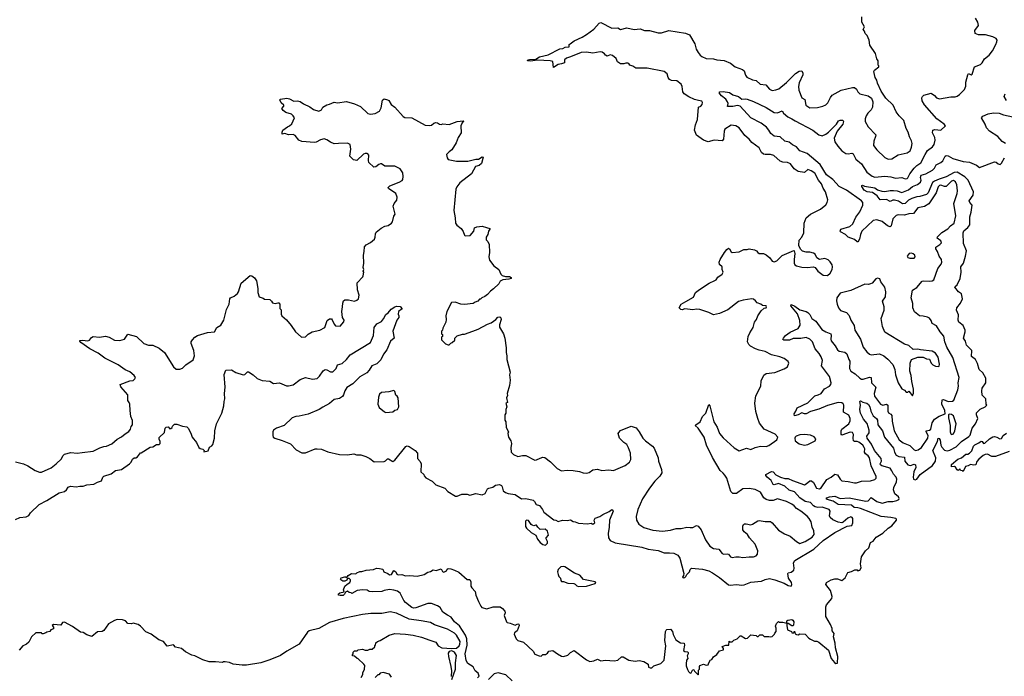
# Model space of a CAD drawing. Extents: x 2528690 to 2677062, y 911844 to 1023253.
# Tile 68 of 145: x 2573942 to 2584975, y 963544 to 970905. Entities that reach past the tile are written whole.
import ezdxf

# ---------------------------------------------------------------- set-up
doc = ezdxf.new("R2010")
doc.units = 0

msp = doc.modelspace()

# ---------------------------------------------------------------- linework, layer by layer
at = {"layer": '0CON10XD'}
for points in [[(2581406, 967746), (2581491, 967795), (2581516, 967845), (2581561, 967879), (2581668, 967952), (2581730, 967980), (2581745, 967990), (2581765, 968019), (2581815, 968051), (2581826, 968075), (2581812, 968105), (2581814, 968135), (2581782, 968162), (2581779, 968185), (2581792, 968218), (2581839, 968295), (2581865, 968328), (2581885, 968342), (2581897, 968337), (2581913, 968303), (2581925, 968296), (2582005, 968301), (2582055, 968328), (2582092, 968328), (2582115, 968336), (2582175, 968326), (2582200, 968315), (2582212, 968295), (2582230, 968285), (2582275, 968282), (2582305, 968268), (2582348, 968235), (2582375, 968199), (2582395, 968190), (2582425, 968201), (2582487, 968263), (2582615, 968318), (2582622, 968312), (2582628, 968285), (2582622, 968218), (2582619, 968175), (2582628, 968158), (2582645, 968147), (2582705, 968130), (2582765, 968128), (2582836, 968136), (2582856, 968126), (2582885, 968087), (2582945, 968040), (2582995, 968038), (2583023, 968065), (2583047, 968105), (2583051, 968135), (2583047, 968155), (2583022, 968192), (2583001, 968211), (2582965, 968226), (2582905, 968218), (2582874, 968234), (2582857, 968275), (2582838, 968288), (2582797, 968297), (2582755, 968298), (2582715, 968310), (2582692, 968332), (2582672, 968375), (2582677, 968433), (2582705, 968468), (2582729, 968515), (2582734, 968625), (2582754, 968685), (2582805, 968726), (2582915, 968779), (2582975, 968831), (2582990, 968855), (2582996, 968885), (2582970, 968975), (2582945, 969015), (2582925, 969064), (2582893, 969105), (2582851, 969185), (2582812, 969212), (2582775, 969224), (2582735, 969192), (2582665, 969202), (2582622, 969232), (2582578, 969288), (2582545, 969302), (2582495, 969307), (2582465, 969320), (2582392, 969382), (2582355, 969395), (2582295, 969392), (2582275, 969398), (2582256, 969416), (2582227, 969467), (2582145, 969529), (2582117, 969567), (2582068, 969608), (2582005, 969691), (2581965, 969713), (2581915, 969721), (2581845, 969678), (2581836, 969655), (2581829, 969565), (2581815, 969546), (2581725, 969555), (2581655, 969536), (2581605, 969554), (2581525, 969611), (2581502, 969665), (2581514, 969725), (2581536, 969784), (2581547, 969923), (2581573, 969937), (2581590, 969955), (2581592, 969975), (2581585, 969992), (2581547, 969997), (2581505, 970011), (2581441, 970041), (2581386, 970075), (2581372, 970095), (2581367, 970155), (2581355, 970183), (2581305, 970218), (2581245, 970224), (2581225, 970234), (2581209, 970255), (2581197, 970297), (2581165, 970324), (2580975, 970363), (2580845, 970363), (2580814, 970384), (2580780, 970395), (2580768, 970415), (2580755, 970419), (2580735, 970419), (2580711, 970409), (2580675, 970410), (2580642, 970432), (2580625, 970470), (2580585, 970504), (2580559, 970511), (2580525, 970497), (2580505, 970507), (2580495, 970520), (2580470, 970540), (2580445, 970546), (2580365, 970531), (2580295, 970539), (2580235, 970538), (2580113, 970487), (2580068, 970475), (2580048, 970455), (2580048, 970422), (2580015, 970408), (2579975, 970403), (2579925, 970370), (2579918, 970435), (2579888, 970445), (2579745, 970452), (2579665, 970438), (2579631, 970445), (2579637, 970455), (2579655, 970460), (2579727, 970463), (2579765, 970489), (2579865, 970510), (2579995, 970578), (2580027, 970583), (2580055, 970597), (2580098, 970602), (2580100, 970625), (2580110, 970635), (2580155, 970667), (2580245, 970708), (2580295, 970738), (2580375, 970798), (2580434, 970866), (2580455, 970873), (2580578, 970808), (2580644, 970814), (2580675, 970796), (2580745, 970813), (2580826, 970794), (2580895, 970801), (2580944, 970784), (2581000, 970785), (2581095, 970756), (2581135, 970759), (2581215, 970783), (2581402, 970755), (2581447, 970735), (2581506, 970635), (2581524, 970575), (2581545, 970535), (2581566, 970506), (2581585, 970491), (2581635, 970471), (2581715, 970466), (2581755, 970454), (2581836, 970446), (2581906, 970416), (2581960, 970375), (2582042, 970348), (2582060, 970330), (2582075, 970283), (2582091, 970261), (2582155, 970231), (2582193, 970223), (2582240, 970180), (2582303, 970173), (2582344, 970125), (2582375, 970112), (2582415, 970118), (2582449, 970131), (2582535, 970199), (2582635, 970302), (2582675, 970326), (2582705, 970330), (2582718, 970305), (2582718, 970285), (2582675, 970195), (2582670, 970155), (2582674, 970114), (2582705, 970028), (2582741, 970011), (2582752, 969945), (2582795, 969917), (2582880, 969920), (2582942, 969935), (2582975, 969952), (2582998, 969972), (2583026, 970034), (2583045, 970057), (2583146, 970115), (2583274, 970144), (2583295, 970143), (2583320, 970125), (2583335, 970094), (2583355, 970075), (2583451, 970051), (2583486, 970026), (2583502, 969985), (2583499, 969925), (2583485, 969895), (2583446, 969855), (2583426, 969825), (2583416, 969795), (2583416, 969765), (2583450, 969705), (2583534, 969615), (2583533, 969595), (2583512, 969542), (2583510, 969495), (2583545, 969446), (2583635, 969359), (2583675, 969341), (2583715, 969345), (2583785, 969391), (2583885, 969413), (2583919, 969435), (2583936, 969475), (2583942, 969515), (2583936, 969545), (2583913, 969593), (2583898, 969645), (2583875, 969685), (2583848, 969775), (2583796, 969826), (2583765, 969871), (2583729, 969945), (2583647, 970025), (2583596, 970105), (2583555, 970192), (2583547, 970227), (2583527, 970257), (2583512, 970325), (2583521, 970339), (2583570, 970375), (2583568, 970388), (2583560, 970395), (2583560, 970445), (2583548, 970465), (2583530, 970525), (2583468, 970618), (2583460, 970675), (2583437, 970727), (2583415, 970750), (2583410, 970775), (2583392, 970795), (2583408, 970825), (2583378, 970878), (2583378, 970935)], [(2584135, 967973), (2584165, 967976), (2584185, 967988), (2584229, 968115), (2584269, 968165), (2584276, 968185), (2584271, 968215), (2584245, 968255), (2584228, 968305), (2584206, 968335), (2584209, 968355), (2584254, 968386), (2584270, 968405), (2584262, 968425), (2584224, 968455), (2584225, 968472), (2584275, 968520), (2584341, 968559), (2584372, 968595), (2584414, 968625), (2584431, 968705), (2584410, 968845), (2584448, 968955), (2584452, 968985), (2584443, 969053), (2584428, 969088), (2584405, 969101), (2584385, 969096), (2584325, 969034), (2584305, 969035), (2584265, 969051), (2584247, 969045), (2584235, 969030), (2584212, 968965), (2584130, 968840), (2584081, 968809), (2584005, 968796), (2583958, 968732), (2583905, 968730), (2583855, 968715), (2583785, 968716), (2583765, 968708), (2583725, 968674), (2583707, 968595), (2583695, 968584), (2583665, 968592), (2583605, 968643), (2583545, 968662), (2583505, 968653), (2583378, 968535), (2583363, 968495), (2583353, 968445), (2583335, 968410), (2583325, 968413), (2583295, 968440), (2583226, 968465), (2583196, 968495), (2583140, 968525), (2583134, 968535), (2583143, 968555), (2583245, 968585), (2583276, 968616), (2583310, 968690), (2583358, 968752), (2583390, 968825), (2583389, 968855), (2583376, 968875), (2583205, 968995), (2583123, 969035), (2583052, 969112), (2582982, 969165), (2582913, 969283), (2582765, 969403), (2582683, 969433), (2582648, 969478), (2582600, 969500), (2582565, 969533), (2582514, 969544), (2582462, 969592), (2582395, 969599), (2582359, 969629), (2582338, 969668), (2582309, 969699), (2582251, 969745), (2582136, 969805), (2582015, 969937), (2581985, 969942), (2581935, 969931), (2581875, 969932), (2581881, 969965), (2581874, 969985), (2581853, 970013), (2581805, 970050), (2581781, 970085), (2581786, 970094), (2581825, 970098), (2581895, 970087), (2581935, 970062), (2581997, 970045), (2582035, 970014), (2582075, 970018), (2582095, 970013), (2582166, 969986), (2582305, 969920), (2582396, 969866), (2582435, 969860), (2582485, 969884), (2582501, 969855), (2582548, 969815), (2582595, 969795), (2582632, 969772), (2582831, 969665), (2582895, 969612), (2582935, 969601), (2582975, 969620), (2583005, 969644), (2583096, 969735), (2583118, 969772), (2583135, 969779), (2583167, 969777), (2583174, 969765), (2583164, 969735), (2583103, 969655), (2583069, 969575), (2583075, 969535), (2583110, 969485), (2583155, 969436), (2583198, 969405), (2583225, 969400), (2583268, 969408), (2583282, 969402), (2583311, 969341), (2583375, 969290), (2583435, 969196), (2583495, 969149), (2583525, 969139), (2583635, 969150), (2583702, 969142), (2583757, 969127), (2583825, 969136), (2583865, 969121), (2583885, 969124), (2583895, 969132), (2583917, 969175), (2583965, 969241), (2583995, 969270), (2584041, 969299), (2584087, 969395), (2584115, 969438), (2584169, 969481), (2584188, 969505), (2584201, 969555), (2584195, 969585), (2584171, 969635), (2584173, 969667), (2584195, 969674), (2584265, 969666), (2584316, 969714), (2584301, 969735), (2584219, 969795), (2584082, 969952), (2584055, 969995), (2584051, 970029), (2584058, 970045), (2584075, 970059), (2584155, 970081), (2584193, 970053), (2584215, 970029), (2584248, 970018), (2584375, 970039), (2584425, 970039), (2584445, 970047), (2584472, 970065), (2584529, 970121), (2584545, 970158), (2584544, 970205), (2584565, 970288), (2584575, 970300), (2584605, 970286), (2584615, 970293), (2584640, 970375), (2584708, 970402), (2584728, 970422), (2584753, 970467), (2584805, 970506), (2584842, 970555), (2584881, 970625), (2584893, 970655), (2584894, 970675), (2584884, 970695), (2584845, 970712), (2584765, 970733), (2584685, 970736), (2584650, 970750), (2584644, 970785), (2584685, 970840), (2584678, 970878), (2584652, 970922)], [(2577938, 968522), (2577991, 968569), (2578035, 968590), (2578071, 968599), (2578108, 968625), (2578120, 968640), (2578136, 968704), (2578149, 968725), (2578129, 968815), (2578137, 968843), (2578168, 968882), (2578172, 968915), (2578158, 968958), (2578075, 969012), (2578070, 969025), (2578088, 969042), (2578195, 969082), (2578227, 969103), (2578236, 969115), (2578240, 969145), (2578235, 969188), (2578204, 969234), (2578145, 969263), (2578034, 969264), (2577998, 969288), (2577985, 969289), (2577965, 969281), (2577932, 969255), (2577912, 969252), (2577854, 969304), (2577849, 969325), (2577853, 969385), (2577845, 969400), (2577835, 969404), (2577815, 969406), (2577795, 969397), (2577720, 969325), (2577683, 969333), (2577642, 969375), (2577654, 969455), (2577645, 969507), (2577615, 969522), (2577515, 969516), (2577465, 969514), (2577425, 969530), (2577385, 969559), (2577355, 969570), (2577312, 969558), (2577265, 969531), (2577245, 969527), (2577105, 969538), (2577070, 969555), (2577028, 969605), (2577005, 969618), (2576955, 969612), (2576915, 969628), (2576885, 969622), (2576882, 969645), (2576890, 969665), (2576942, 969705), (2576965, 969714), (2576992, 969738), (2577020, 969805), (2577008, 969828), (2576987, 969847), (2576923, 969865), (2576894, 969885), (2576881, 969909), (2576902, 969935), (2576902, 969945), (2576874, 969974), (2576858, 970005), (2576865, 970012), (2576935, 970026), (2576967, 970017), (2577015, 969993), (2577055, 969994), (2577084, 969986), (2577121, 969961), (2577195, 969929), (2577235, 969899), (2577295, 969879), (2577323, 969895), (2577338, 969925), (2577385, 969952), (2577415, 969959), (2577465, 969981), (2577505, 969974), (2577604, 969986), (2577695, 969963), (2577763, 969933), (2577842, 969852), (2577875, 969846), (2577927, 969853), (2577975, 969881), (2577992, 969915), (2578006, 970004), (2578025, 970017), (2578065, 970006), (2578077, 969997), (2578103, 969953), (2578144, 969925), (2578238, 969818), (2578258, 969808), (2578335, 969806), (2578485, 969724), (2578535, 969717), (2578556, 969724), (2578582, 969745), (2578605, 969751), (2578625, 969750), (2578645, 969733), (2578665, 969728), (2578685, 969738), (2578755, 969728), (2578845, 969764), (2578912, 969772), (2578920, 969765), (2578902, 969748), (2578886, 969715), (2578890, 969635), (2578856, 969584), (2578834, 969525), (2578785, 969447), (2578753, 969425), (2578726, 969395), (2578731, 969355), (2578745, 969339), (2578835, 969319), (2578965, 969320), (2579055, 969341), (2579085, 969342), (2579125, 969369), (2579136, 969365), (2579118, 969292), (2579091, 969269), (2579051, 969259), (2579005, 969177), (2578875, 969076), (2578840, 969030), (2578831, 969005), (2578808, 968765), (2578822, 968685), (2578824, 968625), (2578840, 968600), (2578890, 968565), (2578912, 968532), (2578925, 968490), (2578935, 968482), (2578990, 968485), (2579030, 968535), (2579040, 968570), (2579065, 968582), (2579125, 968590), (2579174, 968574), (2579210, 968565), (2579212, 968555), (2579197, 968533), (2579188, 968495), (2579168, 968465), (2579168, 968438), (2579187, 968417), (2579202, 968385), (2579208, 968295), (2579198, 968245), (2579208, 968208), (2579254, 968144), (2579310, 968105), (2579332, 968052), (2579347, 968037), (2579385, 968026), (2579430, 968025), (2579449, 968015), (2579448, 968005), (2579425, 967995), (2579355, 967988), (2579327, 967973), (2579310, 967945), (2579253, 967887), (2579217, 967863), (2579186, 967824), (2579155, 967800), (2579120, 967785), (2579105, 967770), (2579095, 967770), (2579075, 967750), (2579045, 967740), (2579025, 967722), (2578925, 967713), (2578887, 967717), (2578823, 967737), (2578780, 967735), (2578730, 967635), (2578718, 967585), (2578722, 967545), (2578717, 967513), (2578683, 967447), (2578680, 967425), (2578670, 967415), (2578670, 967385), (2578680, 967375), (2578680, 967355), (2578670, 967345), (2578670, 967315), (2578715, 967270), (2578745, 967260), (2578755, 967260), (2578775, 967280), (2578790, 967285), (2578817, 967313), (2578820, 967335), (2578845, 967360), (2578905, 967380), (2578925, 967380), (2579020, 967415), (2579080, 967435), (2579185, 967492), (2579225, 967508), (2579278, 967545), (2579301, 967569), (2579322, 967572), (2579334, 967564), (2579336, 967545), (2579318, 967485), (2579318, 967458), (2579362, 967385), (2579378, 967335), (2579392, 967225), (2579392, 967175), (2579402, 967135), (2579400, 967095), (2579438, 966955), (2579432, 966925), (2579438, 966865), (2579430, 966805), (2579406, 966715), (2579408, 966692), (2579396, 966664), (2579407, 966615), (2579390, 966605), (2579399, 966565), (2579388, 966535), (2579390, 966495), (2579380, 966475), (2579380, 966415), (2579390, 966395), (2579393, 966333), (2579418, 966285), (2579412, 966265), (2579420, 966225), (2579444, 966184), (2579452, 966155), (2579444, 966105), (2579449, 966055), (2579475, 966031), (2579525, 966010), (2579575, 966020), (2579615, 966018), (2579715, 965968), (2579735, 965971), (2579775, 965991), (2579805, 966001), (2579827, 965997), (2579890, 965950), (2579965, 965875), (2580015, 965846), (2580075, 965856), (2580145, 965852), (2580215, 965841), (2580256, 965826), (2580295, 965823), (2580325, 965830), (2580363, 965857), (2580415, 965866), (2580465, 965851), (2580545, 965859), (2580595, 965850), (2580725, 965906), (2580775, 965944), (2580790, 965975), (2580785, 966045), (2580765, 966104), (2580745, 966141), (2580712, 966165), (2580664, 966215), (2580650, 966265), (2580654, 966276), (2580675, 966300), (2580795, 966347), (2580851, 966331), (2580883, 966283), (2580926, 966215), (2580955, 966182), (2581033, 966123), (2581051, 966101), (2581096, 965995), (2581101, 965955), (2581133, 965863), (2581137, 965827), (2581115, 965787), (2581059, 965731), (2580999, 965655), (2580920, 965535), (2580870, 965415), (2580851, 965335), (2580853, 965295), (2580880, 965250), (2580935, 965212), (2581035, 965184), (2581145, 965172), (2581235, 965182), (2581298, 965202), (2581355, 965203), (2581416, 965216), (2581455, 965212), (2581486, 965214), (2581525, 965234), (2581545, 965227), (2581578, 965188), (2581626, 965075), (2581676, 965005), (2581715, 964976), (2581775, 964971), (2581815, 964921), (2581834, 964914), (2581868, 964918), (2581884, 964914), (2581908, 964885), (2581925, 964877), (2581966, 964884), (2582005, 964884), (2582045, 964876), (2582115, 964884), (2582165, 964882), (2582194, 964895), (2582208, 964915), (2582212, 964952), (2582185, 965025), (2582121, 965095), (2582096, 965135), (2582060, 965165), (2582046, 965185), (2582044, 965226), (2582054, 965245), (2582065, 965252), (2582084, 965254), (2582135, 965244), (2582155, 965248), (2582215, 965288), (2582230, 965290), (2582295, 965278), (2582355, 965278), (2582375, 965266), (2582444, 965184), (2582513, 965143), (2582575, 965116), (2582646, 965055), (2582685, 965034), (2582745, 965054), (2582821, 965105), (2582846, 965135), (2582842, 965175), (2582823, 965215), (2582810, 965275), (2582788, 965315), (2582765, 965340), (2582695, 965397), (2582646, 965425), (2582622, 965455), (2582595, 965474), (2582535, 965504), (2582435, 965534), (2582384, 965514), (2582345, 965514), (2582305, 965526), (2582282, 965545), (2582245, 965609), (2582185, 965640), (2582115, 965649), (2582045, 965646), (2581975, 965592), (2581934, 965594), (2581912, 965615), (2581867, 965765), (2581842, 965798), (2581825, 965823), (2581793, 965853), (2581707, 965997), (2581637, 966135), (2581613, 966225), (2581543, 966325), (2581512, 966355), (2581518, 966365), (2581568, 966395), (2581592, 966455), (2581630, 966495), (2581665, 966590), (2581676, 966576), (2581720, 966395), (2581758, 966338), (2581782, 966265), (2581825, 966216), (2581947, 966105), (2582005, 966072), (2582085, 966101), (2582135, 966087), (2582185, 966110), (2582245, 966123), (2582305, 966120), (2582335, 966131), (2582427, 966195), (2582438, 966225), (2582408, 966258), (2582283, 966313), (2582233, 966383), (2582212, 966435), (2582192, 966512), (2582181, 966605), (2582192, 966688), (2582248, 966795), (2582251, 966855), (2582281, 966919), (2582305, 966937), (2582405, 966950), (2582510, 966990), (2582547, 967015), (2582559, 967055), (2582552, 967072), (2582510, 967105), (2582460, 967125), (2582365, 967149), (2582294, 967185), (2582230, 967200), (2582186, 967215), (2582130, 967245), (2582112, 967262), (2582099, 967295), (2582104, 967354), (2582123, 967395), (2582162, 967455), (2582176, 967514), (2582197, 967543), (2582215, 967585), (2582250, 967640), (2582285, 967670), (2582308, 967675), (2582312, 967685), (2582305, 967698), (2582265, 967700), (2582247, 967717), (2582205, 967730), (2582188, 967755), (2582165, 967771), (2582145, 967774), (2582048, 967762), (2581995, 967745), (2581877, 967653), (2581785, 967613), (2581715, 967598), (2581665, 967624), (2581565, 967656), (2581525, 967660), (2581485, 967654), (2581395, 967662), (2581365, 967653), (2581350, 967655), (2581332, 967675), (2581354, 967715), (2581406, 967746)], [(2584999, 969999), (2584974, 970045), (2584985, 970073)], [(2584990, 969515), (2584951, 969541), (2584903, 969595), (2584810, 969655), (2584774, 969694), (2584760, 969735), (2584721, 969805), (2584735, 969823), (2584795, 969850), (2584855, 969860), (2584916, 969856), (2584965, 969837), (2585070, 969815)], [(2582235, 964010), (2582265, 964010), (2582285, 963990), (2582335, 963992), (2582355, 963988), (2582375, 963992), (2582400, 964015), (2582403, 964027), (2582420, 964045), (2582418, 964085), (2582410, 964105), (2582423, 964137), (2582445, 964160), (2582455, 964150), (2582495, 964152), (2582540, 964140), (2582540, 964165), (2582550, 964175), (2582595, 964182), (2582607, 964175), (2582616, 964156), (2582612, 964118), (2582605, 964110), (2582595, 964112), (2582555, 964138), (2582540, 964140), (2582537, 964115), (2582547, 964067), (2582590, 964045), (2582595, 964030), (2582618, 964032), (2582625, 964050), (2582632, 964022), (2582645, 964012), (2582665, 964010), (2582685, 964020), (2582745, 964017), (2582785, 963972), (2582805, 963960), (2582848, 963938), (2582875, 963938), (2582895, 963928), (2583005, 963838), (2583034, 963744), (2583071, 963701), (2583088, 963688), (2583105, 963690), (2583110, 963765), (2583084, 963865), (2583081, 963915), (2583061, 963985), (2583067, 964025), (2583048, 964055), (2583045, 964080), (2583027, 964125), (2582976, 964216), (2582977, 964325), (2582983, 964345), (2583044, 964415), (2583048, 964438), (2583028, 964505), (2582977, 964575), (2582982, 964595), (2583034, 964626), (2583075, 964636), (2583106, 964636), (2583155, 964620), (2583193, 964647), (2583222, 964708), (2583262, 964718), (2583301, 964739), (2583325, 964738), (2583335, 964728), (2583356, 964734), (2583371, 964759), (2583363, 964805), (2583376, 964884), (2583418, 964952), (2583456, 964985), (2583474, 965046), (2583505, 965058), (2583538, 965105), (2583615, 965149), (2583674, 965205), (2583715, 965232), (2583766, 965295), (2583766, 965305), (2583758, 965315), (2583705, 965326), (2583595, 965334), (2583365, 965425), (2583334, 965434), (2583291, 965435), (2583263, 965463), (2583115, 965469), (2583057, 965507), (2582990, 965525), (2582979, 965535), (2582985, 965545), (2583015, 965558), (2583075, 965564), (2583135, 965537), (2583235, 965545), (2583425, 965506), (2583448, 965512), (2583485, 965550), (2583545, 965505), (2583605, 965486), (2583675, 965503), (2583726, 965504), (2583772, 965515), (2583792, 965525), (2583796, 965536), (2583788, 965555), (2583749, 965589), (2583734, 965635), (2583738, 965662), (2583767, 965723), (2583770, 965755), (2583764, 965775), (2583732, 965812), (2583716, 965846), (2583695, 965877), (2583601, 965905), (2583587, 965915), (2583585, 965925), (2583600, 965955), (2583594, 965985), (2583519, 966075), (2583487, 966147), (2583437, 966215), (2583433, 966235), (2583460, 966275), (2583462, 966305), (2583438, 966378), (2583396, 966425), (2583364, 966495), (2583355, 966535), (2583364, 966585), (2583358, 966625), (2583365, 966632), (2583388, 966618), (2583436, 966605), (2583455, 966590), (2583469, 966565), (2583480, 966515), (2583504, 966465), (2583543, 966433), (2583555, 966415), (2583557, 966365), (2583609, 966295), (2583634, 966224), (2583733, 966103), (2583745, 966055), (2583765, 966025), (2583795, 966007), (2583855, 966001), (2583862, 965955), (2583894, 965915), (2583925, 965907), (2583965, 965921), (2583981, 965915), (2583983, 965885), (2583962, 965835), (2583952, 965775), (2583959, 965755), (2583975, 965746), (2583995, 965756), (2584033, 965807), (2584171, 965909), (2584203, 965955), (2584207, 965995), (2584173, 966075), (2584227, 966175), (2584235, 966212), (2584245, 966210), (2584255, 966193), (2584265, 966135), (2584275, 966112), (2584305, 966081), (2584335, 966070), (2584365, 966078), (2584435, 966115), (2584494, 966176), (2584579, 966231), (2584592, 966248), (2584613, 966325), (2584654, 966375), (2584680, 966435), (2584664, 966474), (2584663, 966497), (2584705, 966537), (2584760, 966565), (2584780, 966585), (2584770, 966595), (2584768, 966655), (2584728, 966695), (2584722, 966745), (2584727, 966775), (2584767, 966835), (2584769, 966885), (2584736, 966945), (2584694, 966985), (2584675, 967052), (2584654, 967094), (2584609, 967129), (2584611, 967195), (2584552, 967255), (2584540, 967300), (2584517, 967335), (2584536, 967405), (2584536, 967425), (2584515, 967478), (2584464, 967515), (2584458, 967535), (2584460, 967595), (2584440, 967650), (2584444, 967675), (2584485, 967727), (2584506, 967775), (2584495, 967830), (2584463, 967853), (2584420, 967905), (2584423, 967915), (2584448, 967932), (2584479, 968005), (2584492, 968075), (2584489, 968135), (2584516, 968175), (2584542, 968255), (2584550, 968315), (2584516, 968396), (2584514, 968515), (2584523, 968537), (2584568, 968575), (2584588, 968605), (2584589, 968695), (2584604, 968746), (2584616, 968825), (2584587, 968857), (2584581, 968875), (2584625, 968936), (2584630, 968975), (2584571, 969105), (2584532, 969142), (2584446, 969196), (2584415, 969192), (2584325, 969144), (2584244, 969116), (2584194, 969096), (2584172, 969078), (2584122, 968965), (2584105, 968944), (2584028, 968922), (2583995, 968920), (2583940, 968900), (2583900, 968880), (2583865, 968845), (2583835, 968841), (2583789, 968869), (2583745, 968883), (2583725, 968882), (2583695, 968865), (2583655, 968888), (2583585, 968886), (2583549, 968929), (2583498, 968968), (2583439, 968975), (2583406, 968995), (2583377, 969035), (2583378, 969045), (2583385, 969050), (2583410, 969040), (2583525, 969020), (2583555, 968999), (2583601, 968981), (2583635, 968979), (2583695, 968991), (2583735, 968989), (2583773, 968985), (2583825, 968968), (2583901, 968999), (2583945, 969034), (2584003, 969057), (2584036, 969084), (2584042, 969105), (2584037, 969135), (2584045, 969161), (2584095, 969176), (2584172, 969218), (2584191, 969239), (2584212, 969278), (2584265, 969304), (2584286, 969324), (2584314, 969376), (2584325, 969383), (2584345, 969379), (2584397, 969347), (2584514, 969314), (2584586, 969306), (2584665, 969275), (2584696, 969246), (2584865, 969311), (2584885, 969306), (2584905, 969290), (2584928, 969282), (2584943, 969297), (2584977, 969355)], [(2573895, 965949), (2573985, 965926), (2574035, 965904), (2574115, 965850), (2574165, 965833), (2574186, 965834), (2574295, 965882), (2574352, 965925), (2574409, 965981), (2574426, 966015), (2574445, 966034), (2574515, 966054), (2574585, 966044), (2574643, 966053), (2574765, 966067), (2574842, 966105), (2574885, 966120), (2574915, 966123), (2574975, 966151), (2575035, 966201), (2575085, 966229), (2575126, 966264), (2575165, 966288), (2575185, 966313), (2575193, 966345), (2575208, 966365), (2575205, 966410), (2575189, 966455), (2575179, 966525), (2575176, 966596), (2575170, 966615), (2575153, 966635), (2575155, 966700), (2575075, 966790), (2575070, 966815), (2575175, 966857), (2575215, 966862), (2575233, 966877), (2575239, 966895), (2575226, 966915), (2575175, 966959), (2575125, 966979), (2575045, 967034), (2574895, 967109), (2574820, 967165), (2574729, 967215), (2574627, 967285), (2574615, 967300), (2574615, 967310), (2574645, 967314), (2574705, 967303), (2574725, 967313), (2574746, 967344), (2574765, 967353), (2574835, 967346), (2574905, 967356), (2574945, 967347), (2575005, 967311), (2575065, 967308), (2575115, 967324), (2575155, 967380), (2575252, 967352), (2575335, 967274), (2575385, 967258), (2575435, 967256), (2575505, 967221), (2575565, 967174), (2575665, 967013), (2575697, 966987), (2575735, 966987), (2575765, 966997), (2575805, 967037), (2575885, 967092), (2575902, 967138), (2575894, 967196), (2575864, 967275), (2575864, 967295), (2575879, 967315), (2575905, 967346), (2575935, 967364), (2576045, 967399), (2576124, 967406), (2576150, 967455), (2576195, 967481), (2576229, 967535), (2576261, 967655), (2576288, 967715), (2576296, 967775), (2576305, 967787), (2576344, 967806), (2576383, 967835), (2576396, 967855), (2576425, 967953), (2576525, 968037), (2576545, 968033), (2576575, 968011), (2576595, 967978), (2576612, 967892), (2576609, 967845), (2576625, 967798), (2576672, 967782), (2576685, 967770), (2576745, 967768), (2576765, 967750), (2576775, 967730), (2576805, 967722), (2576835, 967732), (2576845, 967730), (2576858, 967715), (2576858, 967668), (2576872, 967652), (2576872, 967605), (2576880, 967585), (2576931, 967541), (2576985, 967478), (2577032, 967405), (2577095, 967349), (2577105, 967346), (2577145, 967351), (2577175, 967379), (2577218, 967405), (2577306, 967424), (2577360, 967455), (2577389, 967531), (2577415, 967550), (2577435, 967550), (2577445, 967540), (2577465, 967490), (2577482, 967472), (2577535, 967470), (2577574, 967516), (2577580, 967535), (2577560, 967565), (2577551, 967635), (2577561, 967685), (2577562, 967728), (2577572, 967755), (2577587, 967763), (2577625, 967766), (2577695, 967751), (2577721, 967759), (2577740, 967775), (2577746, 967815), (2577727, 967875), (2577722, 967955), (2577788, 968022), (2577792, 968035), (2577800, 968075), (2577792, 968085), (2577798, 968105), (2577790, 968125), (2577798, 968175), (2577794, 968265), (2577803, 968307), (2577805, 968360), (2577825, 968380), (2577875, 968408), (2577917, 968445), (2577926, 968465), (2577929, 968505), (2577938, 968522)], [(2583915, 968230), (2583965, 968233), (2583976, 968245), (2583973, 968265), (2583955, 968280), (2583935, 968287), (2583910, 968285), (2583888, 968255), (2583895, 968238), (2583915, 968230)], [(2583945, 966690), (2583957, 966717), (2583957, 966763), (2583938, 966848), (2583932, 966915), (2583917, 966965), (2583920, 967055), (2583934, 967096), (2584005, 967122), (2584065, 967120), (2584105, 967103), (2584135, 967100), (2584156, 967056), (2584175, 967034), (2584205, 967019), (2584234, 967016), (2584245, 967022), (2584250, 967045), (2584233, 967123), (2584205, 967168), (2584165, 967190), (2584035, 967203), (2584005, 967212), (2583955, 967208), (2583905, 967252), (2583855, 967268), (2583635, 967402), (2583610, 967465), (2583597, 967555), (2583628, 967648), (2583628, 967685), (2583612, 967748), (2583642, 967798), (2583648, 967855), (2583635, 967908), (2583593, 967965), (2583579, 967999), (2583555, 968008), (2583535, 967998), (2583495, 967952), (2583475, 967942), (2583453, 967937), (2583411, 967939), (2583255, 967870), (2583135, 967838), (2583100, 967785), (2583096, 967755), (2583102, 967715), (2583116, 967675), (2583140, 967645), (2583205, 967621), (2583237, 967587), (2583256, 967535), (2583291, 967475), (2583302, 967425), (2583362, 967325), (2583394, 967235), (2583435, 967183), (2583465, 967154), (2583485, 967148), (2583575, 967160), (2583625, 967138), (2583670, 967100), (2583725, 967038), (2583749, 966985), (2583757, 966925), (2583787, 966835), (2583827, 966767), (2583855, 966750), (2583875, 966730), (2583895, 966730), (2583905, 966740), (2583945, 966690)], [(2575655, 966350), (2575678, 966372), (2575705, 966372), (2575765, 966347), (2575815, 966340), (2575830, 966325), (2575861, 966271), (2575874, 966224), (2575922, 966165), (2575951, 966111), (2575965, 966098), (2575995, 966092), (2576008, 966075), (2576005, 966060), (2576055, 966070), (2576068, 966112), (2576095, 966126), (2576107, 966143), (2576124, 966215), (2576130, 966295), (2576148, 966375), (2576207, 966495), (2576231, 966575), (2576232, 966625), (2576241, 966655), (2576239, 966715), (2576246, 966786), (2576233, 966927), (2576253, 966975), (2576315, 966978), (2576365, 966950), (2576445, 966922), (2576464, 966926), (2576495, 966956), (2576505, 966958), (2576560, 966925), (2576602, 966882), (2576658, 966862), (2576745, 966851), (2576785, 966826), (2576855, 966833), (2576931, 966801), (2576955, 966800), (2577005, 966813), (2577085, 966872), (2577145, 966894), (2577225, 966874), (2577276, 966884), (2577303, 966907), (2577341, 966969), (2577365, 966984), (2577385, 966981), (2577425, 966956), (2577451, 966959), (2577488, 966995), (2577502, 967035), (2577555, 967050), (2577606, 967094), (2577645, 967148), (2577874, 967285), (2577906, 967365), (2577916, 967455), (2577944, 967495), (2577998, 967522), (2578018, 967552), (2578045, 967601), (2578072, 967618), (2578105, 967660), (2578145, 967687), (2578165, 967692), (2578205, 967688), (2578228, 967665), (2578188, 967632), (2578182, 967605), (2578191, 967585), (2578189, 967565), (2578170, 967535), (2578123, 967415), (2578137, 967335), (2578099, 967301), (2578056, 967204), (2578019, 967155), (2577990, 967090), (2577945, 967048), (2577890, 967025), (2577859, 966975), (2577833, 966947), (2577755, 966900), (2577676, 966824), (2577609, 966781), (2577585, 966745), (2577570, 966700), (2577558, 966682), (2577525, 966660), (2577465, 966648), (2577415, 966601), (2577339, 966561), (2577298, 966535), (2577175, 966483), (2577075, 966459), (2577035, 966455), (2576995, 966440), (2576905, 966355), (2576819, 966325), (2576787, 966305), (2576780, 966285), (2576778, 966245), (2576784, 966224), (2576802, 966212), (2576885, 966188), (2576975, 966149), (2577042, 966082), (2577105, 966051), (2577145, 966049), (2577252, 966095), (2577274, 966096), (2577325, 966090), (2577395, 966061), (2577525, 966029), (2577615, 966026), (2577685, 966037), (2577715, 966026), (2577748, 966028), (2577765, 966028), (2577820, 966010), (2577866, 965986), (2577915, 965950), (2578026, 965954), (2578041, 965959), (2578065, 965982), (2578075, 965982), (2578125, 965951), (2578145, 965966), (2578270, 966120), (2578285, 966127), (2578305, 966122), (2578375, 966074), (2578399, 966045), (2578400, 965985), (2578431, 965951), (2578440, 965925), (2578438, 965838), (2578470, 965805), (2578475, 965790), (2578495, 965770), (2578565, 965732), (2578605, 965692), (2578705, 965652), (2578738, 965615), (2578825, 965562), (2578845, 965563), (2578895, 965587), (2578955, 965587), (2578985, 965573), (2579055, 965592), (2579125, 965577), (2579158, 965592), (2579184, 965646), (2579200, 965655), (2579245, 965664), (2579275, 965687), (2579320, 965695), (2579342, 965685), (2579348, 965668), (2579361, 965625), (2579385, 965606), (2579415, 965594), (2579495, 965582), (2579565, 965532), (2579614, 965536), (2579695, 965517), (2579712, 965505), (2579731, 965471), (2579768, 965458), (2579800, 965415), (2579814, 965384), (2579929, 965299), (2579950, 965295), (2579975, 965280), (2580026, 965296), (2580075, 965289), (2580115, 965297), (2580145, 965278), (2580165, 965277), (2580205, 965260), (2580305, 965252), (2580345, 965261), (2580365, 965249), (2580387, 965265), (2580381, 965295), (2580392, 965318), (2580444, 965335), (2580475, 965357), (2580548, 965392), (2580578, 965415), (2580590, 965405), (2580592, 965395), (2580550, 965295), (2580549, 965215), (2580538, 965145), (2580540, 965095), (2580559, 965065), (2580615, 965042), (2580915, 964993), (2580985, 964971), (2581095, 964955), (2581165, 964928), (2581225, 964930), (2581273, 964923), (2581315, 964904), (2581340, 964870), (2581383, 964695), (2581382, 964675), (2581370, 964655), (2581375, 964650), (2581395, 964652), (2581408, 964665), (2581418, 964685), (2581446, 964714), (2581455, 964742), (2581470, 964755), (2581595, 964744), (2581665, 964726), (2581704, 964704), (2581785, 964652), (2581885, 964569), (2581905, 964566), (2581975, 964575), (2582035, 964565), (2582061, 964571), (2582135, 964601), (2582255, 964612), (2582295, 964629), (2582345, 964640), (2582405, 964624), (2582508, 964588), (2582555, 964562), (2582585, 964556), (2582593, 964575), (2582591, 964595), (2582558, 964645), (2582549, 964695), (2582554, 964706), (2582585, 964712), (2582616, 964735), (2582621, 964755), (2582614, 964815), (2582627, 964843), (2582839, 964971), (2582945, 965065), (2583075, 965158), (2583215, 965228), (2583265, 965235), (2583276, 965266), (2583276, 965315), (2583271, 965325), (2583255, 965332), (2583222, 965318), (2583169, 965271), (2583155, 965265), (2583115, 965272), (2583055, 965299), (2583024, 965325), (2583018, 965345), (2583024, 965395), (2583011, 965415), (2582935, 965439), (2582885, 965438), (2582854, 965444), (2582837, 965455), (2582805, 965492), (2582742, 965505), (2582685, 965545), (2582625, 965611), (2582565, 965630), (2582515, 965674), (2582445, 965705), (2582395, 965692), (2582385, 965694), (2582361, 965741), (2582318, 965775), (2582303, 965795), (2582304, 965805), (2582365, 965841), (2582385, 965837), (2582415, 965804), (2582466, 965776), (2582515, 965762), (2582555, 965761), (2582601, 965741), (2582735, 965692), (2582755, 965701), (2582795, 965734), (2582815, 965734), (2582836, 965715), (2582870, 965655), (2582903, 965647), (2582923, 965657), (2582985, 965749), (2583035, 965777), (2583075, 965811), (2583105, 965803), (2583135, 965756), (2583156, 965735), (2583225, 965729), (2583295, 965712), (2583317, 965713), (2583375, 965730), (2583475, 965737), (2583525, 965751), (2583538, 965765), (2583539, 965785), (2583484, 965904), (2583464, 965995), (2583451, 966015), (2583418, 966038), (2583407, 966055), (2583412, 966095), (2583405, 966111), (2583389, 966135), (2583345, 966168), (2583325, 966175), (2583295, 966175), (2583284, 966184), (2583280, 966215), (2583285, 966255), (2583275, 966276), (2583255, 966281), (2583235, 966277), (2583165, 966250), (2583155, 966249), (2583147, 966257), (2583147, 966295), (2583155, 966315), (2583234, 966375), (2583249, 966409), (2583246, 966435), (2583232, 966472), (2583172, 966505), (2583178, 966585), (2583170, 966600), (2583155, 966611), (2583114, 966614), (2582995, 966579), (2582895, 966537), (2582805, 966513), (2582755, 966486), (2582735, 966486), (2582705, 966499), (2582665, 966475), (2582624, 966465), (2582619, 966485), (2582639, 966515), (2582654, 966555), (2582775, 966609), (2582852, 966688), (2582889, 966701), (2582924, 966716), (2582962, 966768), (2583017, 966795), (2583031, 966815), (2583035, 966835), (2583015, 966905), (2582928, 967025), (2582936, 967085), (2582924, 967124), (2582902, 967162), (2582855, 967215), (2582825, 967295), (2582795, 967324), (2582755, 967343), (2582695, 967331), (2582609, 967331), (2582567, 967313), (2582505, 967313), (2582495, 967320), (2582499, 967335), (2582523, 967365), (2582575, 967402), (2582665, 967442), (2582688, 967482), (2582685, 967534), (2582657, 967607), (2582584, 967696), (2582585, 967711), (2582626, 967694), (2582683, 967653), (2582755, 967635), (2582773, 967623), (2582795, 967600), (2582817, 967555), (2582865, 967525), (2582930, 967430), (2582975, 967404), (2583030, 967385), (2583036, 967365), (2583030, 967325), (2583034, 967305), (2583079, 967249), (2583105, 967204), (2583125, 967188), (2583188, 967178), (2583210, 967160), (2583232, 967095), (2583245, 967075), (2583242, 966995), (2583255, 966965), (2583305, 966935), (2583355, 966886), (2583375, 966875), (2583395, 966875), (2583465, 966899), (2583482, 966892), (2583486, 966835), (2583534, 966785), (2583516, 966715), (2583519, 966685), (2583587, 966595), (2583614, 966584), (2583655, 966594), (2583671, 966585), (2583670, 966515), (2583679, 966499), (2583705, 966482), (2583715, 966466), (2583718, 966405), (2583741, 966295), (2583797, 966195), (2583842, 966162), (2583915, 966131), (2583965, 966084), (2583985, 966076), (2584008, 966082), (2584049, 966111), (2584118, 966215), (2584123, 966245), (2584098, 966285), (2584098, 966295), (2584135, 966304), (2584151, 966315), (2584168, 966385), (2584193, 966425), (2584245, 966460), (2584312, 966488), (2584308, 966525), (2584275, 966595), (2584278, 966642), (2584295, 966647), (2584345, 966623), (2584395, 966629), (2584409, 966641), (2584456, 966755), (2584462, 966795), (2584457, 966835), (2584468, 966895), (2584399, 967119), (2584332, 967235), (2584309, 967295), (2584297, 967357), (2584257, 967405), (2584215, 967472), (2584168, 967498), (2584154, 967534), (2584137, 967557), (2584115, 967570), (2584065, 967582), (2584024, 967584), (2583968, 967628), (2583949, 967675), (2583951, 967725), (2583931, 967785), (2583948, 967872), (2583995, 967901), (2584055, 967973), (2584075, 967979), (2584135, 967973)], [(2578045, 966503), (2578085, 966504), (2578125, 966510), (2578145, 966526), (2578174, 966536), (2578190, 966565), (2578182, 966665), (2578172, 966685), (2578158, 966695), (2578147, 966737), (2578135, 966748), (2578078, 966732), (2577995, 966724), (2577975, 966707), (2577962, 966672), (2577954, 966595), (2577969, 966559), (2578029, 966509), (2578045, 966503)], [(2584385, 966256), (2584405, 966264), (2584420, 966295), (2584436, 966375), (2584404, 966465), (2584385, 966479), (2584358, 966482), (2584350, 966475), (2584349, 966441), (2584368, 966355), (2584367, 966285), (2584374, 966264), (2584385, 966256)], [(2573895, 965302), (2573944, 965326), (2574015, 965332), (2574043, 965347), (2574065, 965378), (2574159, 965471), (2574246, 965514), (2574385, 965600), (2574445, 965617), (2574468, 965635), (2574487, 965663), (2574510, 965675), (2574575, 965668), (2574615, 965676), (2574655, 965676), (2574695, 965690), (2574772, 965698), (2574815, 965722), (2574858, 965735), (2574873, 965775), (2574884, 965786), (2574966, 965814), (2575015, 965853), (2575085, 965863), (2575172, 965925), (2575192, 965945), (2575205, 965978), (2575225, 965992), (2575245, 965993), (2575262, 966005), (2575295, 966050), (2575305, 966050), (2575405, 966113), (2575435, 966117), (2575475, 966142), (2575506, 966144), (2575518, 966155), (2575517, 966175), (2575504, 966204), (2575505, 966220), (2575565, 966278), (2575574, 966326), (2575585, 966338), (2575605, 966340), (2575625, 966320), (2575637, 966323), (2575650, 966335), (2575655, 966350)], [(2582735, 966136), (2582775, 966142), (2582856, 966184), (2582862, 966205), (2582845, 966230), (2582805, 966247), (2582735, 966256), (2582685, 966252), (2582644, 966236), (2582632, 966225), (2582627, 966213), (2582630, 966185), (2582675, 966150), (2582735, 966136)], [(2585029, 966065), (2584875, 966008), (2584835, 966010), (2584785, 966033), (2584759, 966031), (2584739, 966021), (2584691, 965979), (2584669, 965951), (2584655, 965914), (2584635, 965910), (2584595, 965920), (2584570, 965905), (2584542, 965898), (2584515, 965840), (2584507, 965847), (2584485, 965850), (2584475, 965870), (2584457, 965853), (2584445, 965858), (2584428, 965888), (2584417, 965897), (2584382, 965892), (2584385, 965918), (2584453, 965977), (2584495, 965992), (2584545, 966034), (2584566, 966034), (2584585, 966044), (2584610, 966070), (2584629, 966125), (2584645, 966140), (2584690, 966160), (2584715, 966179), (2584728, 966175), (2584742, 966155), (2584755, 966156), (2584808, 966205), (2584845, 966228), (2584865, 966231), (2584890, 966225), (2584925, 966206), (2584945, 966210), (2584963, 966245), (2584999, 966271)], [(2579835, 965013), (2579858, 965035), (2579858, 965055), (2579840, 965085), (2579840, 965095), (2579868, 965125), (2579855, 965170), (2579832, 965192), (2579775, 965190), (2579748, 965215), (2579735, 965238), (2579725, 965240), (2579705, 965232), (2579685, 965238), (2579672, 965245), (2579645, 965292), (2579620, 965295), (2579610, 965285), (2579610, 965225), (2579620, 965205), (2579675, 965156), (2579726, 965126), (2579745, 965082), (2579773, 965043), (2579805, 965020), (2579835, 965013)], [(2579073, 963527), (2579092, 963545), (2579081, 963581), (2579047, 963607), (2579025, 963652), (2578965, 963688), (2578945, 963723), (2578934, 963795), (2578958, 963892), (2578951, 963965), (2578936, 964006), (2578870, 964110), (2578815, 964156), (2578778, 964208), (2578735, 964229), (2578683, 964265), (2578654, 964314), (2578623, 964333), (2578555, 964360), (2578515, 964362), (2578381, 964311), (2578355, 964309), (2578335, 964314), (2578265, 964370), (2578246, 964395), (2578204, 964475), (2578175, 964498), (2578135, 964511), (2578085, 964518), (2578025, 964506), (2578000, 964495), (2577895, 964491), (2577860, 964495), (2577835, 964509), (2577785, 964514), (2577725, 964506), (2577665, 964472), (2577655, 964480), (2577633, 964483), (2577615, 964500), (2577592, 964488), (2577582, 964465), (2577568, 964452), (2577535, 964449), (2577518, 964455), (2577510, 964465), (2577529, 964481), (2577578, 964492), (2577572, 964515), (2577586, 964554), (2577611, 964579), (2577640, 964595), (2577650, 964615), (2577650, 964625), (2577635, 964640), (2577615, 964640), (2577608, 964622), (2577585, 964612), (2577565, 964612), (2577540, 964625), (2577538, 964635), (2577545, 964648), (2577585, 964660), (2577598, 964658), (2577605, 964650), (2577624, 964676), (2577660, 964695), (2577707, 964693), (2577720, 964705), (2577755, 964720), (2577775, 964718), (2577825, 964733), (2577905, 964743), (2577942, 964758), (2577975, 964754), (2578010, 964745), (2578024, 964714), (2578067, 964697), (2578085, 964683), (2578110, 964685), (2578135, 964730), (2578157, 964715), (2578168, 964688), (2578182, 964682), (2578225, 964684), (2578265, 964672), (2578315, 964674), (2578395, 964666), (2578475, 964686), (2578515, 964710), (2578545, 964718), (2578575, 964738), (2578608, 964732), (2578665, 964748), (2578681, 964721), (2578695, 964713), (2578723, 964727), (2578733, 964747), (2578745, 964752), (2578775, 964750), (2578815, 964736), (2578862, 964712), (2578955, 964629), (2578988, 964628), (2578996, 964605), (2578998, 964555), (2579007, 964537), (2579047, 964495), (2579053, 964455), (2579083, 964383), (2579109, 964329), (2579122, 964315), (2579175, 964302), (2579247, 964323), (2579325, 964323), (2579352, 964305), (2579380, 964275), (2579382, 964255), (2579371, 964225), (2579396, 964156), (2579406, 964146), (2579439, 964139), (2579495, 964117), (2579525, 964132), (2579535, 964130), (2579538, 964115), (2579517, 964055), (2579488, 964032), (2579482, 964018), (2579506, 963965), (2579525, 963947), (2579587, 963927), (2579697, 963827), (2579714, 963794), (2579763, 963773), (2579785, 963770), (2579805, 963788), (2579835, 963788), (2579858, 963805), (2579870, 963825), (2579915, 963833), (2579968, 963795), (2580015, 963770), (2580035, 963767), (2580085, 963783), (2580115, 963813), (2580155, 963833), (2580295, 963730), (2580331, 963711), (2580375, 963718), (2580415, 963738), (2580455, 963717), (2580505, 963724), (2580605, 963716), (2580643, 963727), (2580685, 963762), (2580705, 963764), (2580767, 963727), (2580837, 963713), (2580885, 963722), (2580935, 963712), (2580985, 963680), (2580990, 963645), (2581008, 963638), (2581025, 963640), (2581049, 963661), (2581125, 963687), (2581163, 963725), (2581184, 963886), (2581171, 963945), (2581178, 964045), (2581185, 964062), (2581195, 964068), (2581235, 964072), (2581256, 964046), (2581264, 964014), (2581294, 963954), (2581345, 963919), (2581386, 963915), (2581391, 963895), (2581380, 963835), (2581395, 963822), (2581425, 963820), (2581432, 963812), (2581432, 963795), (2581422, 963775), (2581428, 963745), (2581414, 963726), (2581410, 963685), (2581411, 963661), (2581425, 963620), (2581435, 963600), (2581455, 963580), (2581468, 963582), (2581485, 963620), (2581498, 963618), (2581502, 963602), (2581545, 963560), (2581550, 963565), (2581550, 963615), (2581560, 963625), (2581558, 963655), (2581564, 963666), (2581605, 963680), (2581635, 963670), (2581658, 963672), (2581663, 963697), (2581682, 963728), (2581698, 963732), (2581717, 963763), (2581755, 963788), (2581785, 963830), (2581828, 963842), (2581830, 963855), (2581813, 963877), (2581855, 963892), (2581888, 963892), (2581892, 963938), (2581905, 963930), (2581925, 963932), (2581945, 963950), (2581980, 963965), (2582015, 963998), (2582025, 963998), (2582075, 963970), (2582097, 963973), (2582135, 964010), (2582195, 964000), (2582205, 963990), (2582218, 963992), (2582235, 964010)], [(2580205, 964550), (2580295, 964554), (2580390, 964585), (2580398, 964595), (2580390, 964605), (2580260, 964630), (2580217, 964677), (2580159, 964699), (2580052, 964772), (2580035, 964776), (2580005, 964770), (2579975, 964742), (2579970, 964715), (2579977, 964685), (2579983, 964665), (2580003, 964645), (2580005, 964620), (2580015, 964608), (2580035, 964608), (2580085, 964590), (2580150, 964585), (2580168, 964578), (2580185, 964558), (2580205, 964550)], [(2577768, 963532), (2577787, 963563), (2577788, 963585), (2577806, 963624), (2577808, 963665), (2577799, 963679), (2577735, 963740), (2577724, 963744), (2577695, 963770), (2577670, 963775), (2577670, 963785), (2577680, 963795), (2577680, 963815), (2577695, 963830), (2577725, 963830), (2577735, 963840), (2577785, 963850), (2577815, 963838), (2577845, 963838), (2577865, 963850), (2577892, 963848), (2577920, 963875), (2577922, 963888), (2577930, 963895), (2577932, 963918), (2577950, 963935), (2577980, 963945), (2578084, 964006), (2578144, 964026), (2578265, 964018), (2578350, 964005), (2578445, 963984), (2578539, 963951), (2578606, 963926), (2578632, 963885), (2578674, 963864), (2578786, 963856), (2578835, 963860), (2578867, 963885), (2578875, 963905), (2578877, 963935), (2578836, 964005), (2578815, 964027), (2578735, 964074), (2578592, 964122), (2578545, 964148), (2578442, 964168), (2578305, 964184), (2578165, 964254), (2578095, 964268), (2578001, 964249), (2577877, 964247), (2577785, 964238), (2577568, 964192), (2577415, 964148), (2577295, 964079), (2577185, 964054), (2577169, 964041), (2577075, 963906), (2576935, 963828), (2576865, 963778), (2576745, 963728), (2576643, 963697), (2576485, 963670), (2576435, 963668), (2576335, 963680), (2576295, 963698), (2576245, 963708), (2576223, 963707), (2576215, 963700), (2576135, 963708), (2576066, 963706), (2575995, 963728), (2575905, 963773), (2575870, 963780), (2575799, 963819), (2575756, 963856), (2575690, 963870), (2575665, 963897), (2575594, 963884), (2575553, 963933), (2575502, 963952), (2575415, 964018), (2575355, 964043), (2575295, 964108), (2575270, 964125), (2575215, 964140), (2575195, 964133), (2575155, 964137), (2575128, 964168), (2575095, 964179), (2575035, 964180), (2575005, 964170), (2574939, 964131), (2574885, 964057), (2574865, 964048), (2574815, 964042), (2574749, 963991), (2574695, 964008), (2574655, 964034), (2574625, 964040), (2574535, 964102), (2574445, 964151), (2574422, 964148), (2574402, 964118), (2574320, 964125), (2574308, 964115), (2574322, 964095), (2574320, 964075), (2574290, 964065), (2574280, 964045), (2574245, 964040), (2574235, 964030), (2574205, 964020), (2574192, 964022), (2574185, 964030), (2574125, 964030), (2574075, 963988), (2574045, 963927), (2574017, 963903), (2573995, 963893), (2573978, 963885), (2573935, 963838)], [(2578785, 963507), (2578824, 963625), (2578826, 963695), (2578838, 963778), (2578815, 963816), (2578785, 963830), (2578755, 963823), (2578743, 963805), (2578748, 963765), (2578775, 963655), (2578781, 963605), (2578778, 963542)], [(2578110, 963535), (2578087, 963567), (2578015, 963588), (2577982, 963578), (2577968, 963562), (2577955, 963560), (2577925, 963530)], [(2579462, 963492), (2579390, 963560), (2579305, 963583), (2579258, 963572), (2579195, 963509)]]:
    msp.add_lwpolyline(points, dxfattribs=at)

doc.saveas('drawing.dxf')
